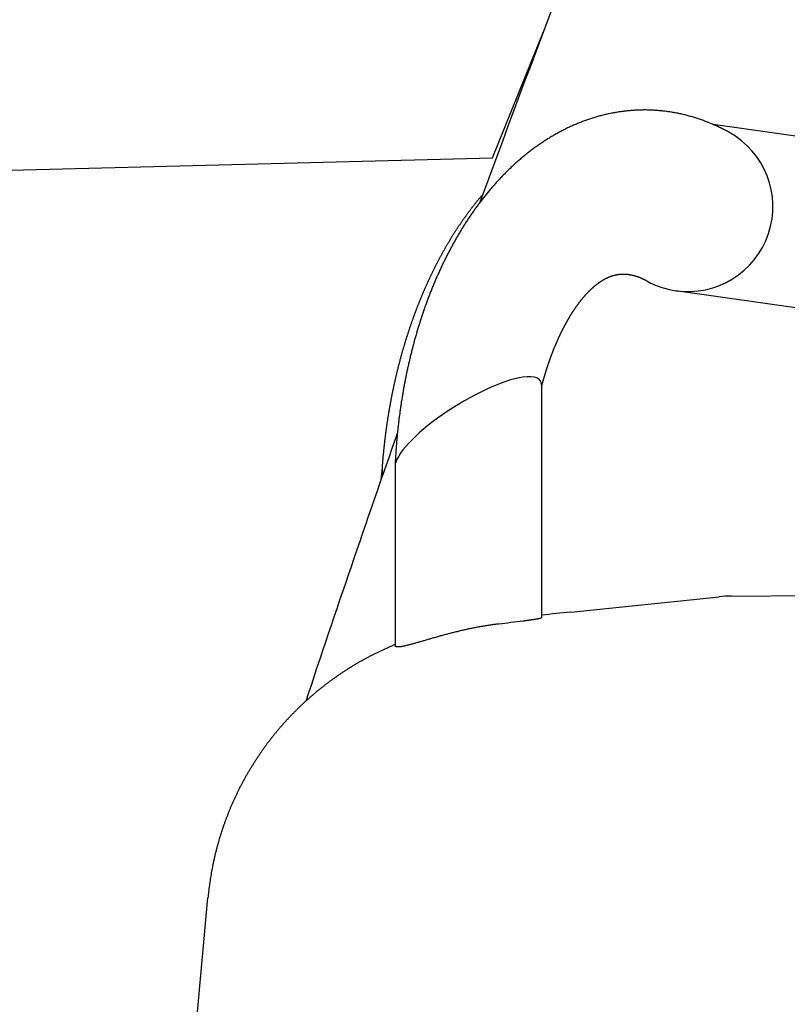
# Model space of a CAD drawing. Extents: x -5181 to 31991, y -2365 to 22251.
# Tile 9 of 39: x -1487 to -1360, y 924 to 1086. Entities that reach past the tile are written whole.
import ezdxf

# ---------------------------------------------------------------- set-up
doc = ezdxf.new("R2010")
doc.units = 0
doc.layers.get('0').update_dxf_attribs({"linetype": 'CONTINUOUS'})

msp = doc.modelspace()

# ---------------------------------------------------------------- linework, layer by layer
at = {"color": 104, "linetype": 'Continuous'}
for p, q in [((-1408.99, 1063.57), (-1400.43, 1084.8)), ((-1265.81, 1053.83), (-1372.64, 1069.09)), ((-1718.89, 1055.67), (-1408.99, 1063.57)), ((-1269.77, 1026.11), (-1378.75, 1041.68)), ((-1400.91, 1026.17), (-1400.91, 987.77)), ((-1427.16, 1012.42), (-1427.34, 1010.51)), ((-1425.03, 1012.68), (-1425.03, 983.09)), ((-1396.06, 988.71), (-1371.64, 991.21)), ((-1369.58, 991.33), (-1343.1, 991.54)), ((-1480.35, 670.98), (-1455.84, 941.57))]:
    msp.add_line(p, q, dxfattribs=at)
for points in [[(-1370.01, 1067.8), (-1370.16, 1067.88), (-1370.32, 1067.97), (-1370.48, 1068.05), (-1370.63, 1068.13), (-1370.79, 1068.21), (-1370.95, 1068.29), (-1371.11, 1068.37), (-1371.27, 1068.45), (-1371.43, 1068.53), (-1371.59, 1068.61), (-1371.75, 1068.69), (-1371.91, 1068.76), (-1372.07, 1068.84), (-1372.23, 1068.91), (-1372.39, 1068.98), (-1372.55, 1069.05), (-1372.72, 1069.12), (-1372.88, 1069.19), (-1373.04, 1069.26), (-1373.21, 1069.33), (-1373.37, 1069.4), (-1373.54, 1069.46), (-1373.7, 1069.53), (-1373.87, 1069.59), (-1374.03, 1069.66), (-1374.2, 1069.72), (-1374.36, 1069.78), (-1374.53, 1069.84), (-1374.7, 1069.9), (-1374.87, 1069.96), (-1375.03, 1070.01), (-1375.2, 1070.07), (-1375.37, 1070.12), (-1375.54, 1070.18), (-1375.71, 1070.23), (-1375.88, 1070.28), (-1376.05, 1070.33), (-1376.22, 1070.38), (-1376.39, 1070.43), (-1376.56, 1070.48), (-1376.73, 1070.52), (-1376.9, 1070.57), (-1377.08, 1070.61), (-1377.25, 1070.66), (-1377.42, 1070.7), (-1377.59, 1070.74), (-1377.77, 1070.78), (-1377.94, 1070.82), (-1378.11, 1070.86), (-1378.29, 1070.89), (-1378.46, 1070.93), (-1378.63, 1070.96), (-1378.81, 1071), (-1378.98, 1071.03), (-1379.16, 1071.06), (-1379.33, 1071.09), (-1379.51, 1071.12), (-1379.68, 1071.15), (-1379.86, 1071.18), (-1380.03, 1071.2), (-1380.21, 1071.23), (-1380.39, 1071.25), (-1380.56, 1071.27), (-1380.74, 1071.29), (-1380.91, 1071.31), (-1381.09, 1071.33), (-1381.27, 1071.35), (-1381.44, 1071.36), (-1381.62, 1071.38), (-1381.8, 1071.39), (-1381.97, 1071.41), (-1382.15, 1071.42), (-1382.33, 1071.43), (-1382.51, 1071.44), (-1382.68, 1071.45), (-1382.86, 1071.46), (-1383.04, 1071.46), (-1383.22, 1071.47), (-1383.39, 1071.47), (-1383.57, 1071.47), (-1383.75, 1071.48), (-1383.92, 1071.48), (-1384.1, 1071.48), (-1384.28, 1071.47), (-1384.46, 1071.47), (-1384.63, 1071.47), (-1384.81, 1071.46), (-1384.99, 1071.46), (-1385.17, 1071.45), (-1385.34, 1071.44), (-1385.52, 1071.43), (-1385.7, 1071.42), (-1385.88, 1071.41), (-1386.05, 1071.39), (-1386.23, 1071.38), (-1386.41, 1071.36), (-1386.58, 1071.35), (-1386.76, 1071.33), (-1386.94, 1071.31), (-1387.11, 1071.29), (-1387.29, 1071.27), (-1387.46, 1071.25), (-1387.64, 1071.23), (-1387.82, 1071.2), (-1387.99, 1071.18), (-1388.17, 1071.15), (-1388.34, 1071.12), (-1388.52, 1071.09), (-1388.69, 1071.06), (-1388.87, 1071.03), (-1389.04, 1071), (-1389.22, 1070.97), (-1389.39, 1070.93), (-1389.56, 1070.9), (-1389.74, 1070.86), (-1389.91, 1070.83), (-1390.08, 1070.79), (-1390.26, 1070.75), (-1390.43, 1070.71), (-1390.6, 1070.67), (-1390.77, 1070.62), (-1390.95, 1070.58), (-1391.12, 1070.53), (-1391.29, 1070.49), (-1391.46, 1070.44), (-1391.63, 1070.39), (-1391.8, 1070.35), (-1391.97, 1070.3), (-1392.14, 1070.24), (-1392.31, 1070.19), (-1392.48, 1070.14), (-1392.65, 1070.09), (-1392.82, 1070.03), (-1392.99, 1069.98), (-1393.16, 1069.92), (-1393.32, 1069.86), (-1393.49, 1069.8), (-1393.66, 1069.74), (-1393.83, 1069.68), (-1393.99, 1069.62), (-1394.16, 1069.56), (-1394.32, 1069.49), (-1394.49, 1069.43), (-1394.65, 1069.36), (-1394.82, 1069.3), (-1394.98, 1069.23), (-1395.15, 1069.16), (-1395.31, 1069.09), (-1395.47, 1069.02), (-1395.63, 1068.95), (-1395.8, 1068.88), (-1395.96, 1068.81), (-1396.12, 1068.73), (-1396.28, 1068.66), (-1396.44, 1068.58), (-1396.6, 1068.51), (-1396.76, 1068.43), (-1396.92, 1068.35), (-1397.08, 1068.27), (-1397.24, 1068.19), (-1397.4, 1068.11), (-1397.55, 1068.03), (-1397.71, 1067.95), (-1397.87, 1067.86), (-1398.02, 1067.78), (-1398.18, 1067.69), (-1398.33, 1067.61), (-1398.49, 1067.52), (-1398.64, 1067.43), (-1398.8, 1067.35), (-1398.95, 1067.26), (-1399.1, 1067.17), (-1399.26, 1067.08), (-1399.41, 1066.99), (-1399.56, 1066.89), (-1399.71, 1066.8), (-1399.86, 1066.71), (-1400.01, 1066.61), (-1400.16, 1066.52), (-1400.31, 1066.42), (-1400.46, 1066.33), (-1400.61, 1066.23), (-1400.76, 1066.13), (-1400.9, 1066.03), (-1401.05, 1065.93), (-1401.2, 1065.83), (-1401.34, 1065.73), (-1401.49, 1065.63), (-1401.63, 1065.53), (-1401.78, 1065.42), (-1401.92, 1065.32), (-1402.07, 1065.22), (-1402.21, 1065.11), (-1402.35, 1065), (-1402.49, 1064.9), (-1402.64, 1064.79), (-1402.78, 1064.68), (-1402.92, 1064.57), (-1403.06, 1064.47), (-1403.2, 1064.36), (-1403.33, 1064.25), (-1403.47, 1064.13), (-1403.61, 1064.02), (-1403.75, 1063.91), (-1403.89, 1063.8), (-1404.02, 1063.68), (-1404.16, 1063.57), (-1404.29, 1063.46), (-1404.43, 1063.34), (-1404.56, 1063.22), (-1404.7, 1063.11), (-1404.83, 1062.99), (-1404.96, 1062.87), (-1405.1, 1062.76), (-1405.23, 1062.64), (-1405.36, 1062.52), (-1405.49, 1062.4), (-1405.62, 1062.28), (-1405.75, 1062.16), (-1405.88, 1062.03), (-1406.01, 1061.91), (-1406.14, 1061.79), (-1406.26, 1061.67), (-1406.39, 1061.54), (-1406.52, 1061.42), (-1406.64, 1061.29), (-1406.77, 1061.17), (-1406.89, 1061.04), (-1407.02, 1060.92), (-1407.14, 1060.79), (-1407.27, 1060.66), (-1407.39, 1060.54), (-1407.51, 1060.41), (-1407.64, 1060.28), (-1407.76, 1060.15), (-1407.88, 1060.02), (-1408, 1059.89), (-1408.12, 1059.76), (-1408.24, 1059.63), (-1408.36, 1059.5), (-1408.48, 1059.36), (-1408.59, 1059.23), (-1408.71, 1059.1), (-1408.83, 1058.97), (-1408.95, 1058.83), (-1409.06, 1058.7), (-1409.18, 1058.56), (-1409.29, 1058.43), (-1409.41, 1058.29), (-1409.52, 1058.16), (-1409.63, 1058.02), (-1409.75, 1057.88), (-1409.86, 1057.75), (-1409.97, 1057.61), (-1410.08, 1057.47), (-1410.2, 1057.33), (-1410.31, 1057.19), (-1410.42, 1057.06), (-1410.53, 1056.92), (-1410.63, 1056.78), (-1410.74, 1056.64), (-1410.85, 1056.5), (-1410.96, 1056.35), (-1411.07, 1056.21), (-1411.17, 1056.07), (-1411.28, 1055.93), (-1411.39, 1055.79), (-1411.49, 1055.64), (-1411.6, 1055.5), (-1411.7, 1055.36), (-1411.8, 1055.21), (-1411.91, 1055.07), (-1412.01, 1054.92), (-1412.11, 1054.78), (-1412.21, 1054.63), (-1412.32, 1054.49), (-1412.42, 1054.34), (-1412.52, 1054.2), (-1412.62, 1054.05), (-1412.72, 1053.9), (-1412.81, 1053.76), (-1412.91, 1053.61), (-1413.01, 1053.46), (-1413.11, 1053.31), (-1413.21, 1053.16), (-1413.3, 1053.01), (-1413.4, 1052.87), (-1413.5, 1052.72), (-1413.59, 1052.57), (-1413.69, 1052.42), (-1413.78, 1052.27), (-1413.87, 1052.12), (-1413.97, 1051.96), (-1414.06, 1051.81), (-1414.15, 1051.66), (-1414.24, 1051.51), (-1414.34, 1051.36), (-1414.43, 1051.21), (-1414.52, 1051.05), (-1414.61, 1050.9), (-1414.7, 1050.75), (-1414.79, 1050.59), (-1414.88, 1050.44), (-1414.96, 1050.29), (-1415.05, 1050.13), (-1415.14, 1049.98), (-1415.23, 1049.82), (-1415.31, 1049.67), (-1415.4, 1049.51), (-1415.49, 1049.36), (-1415.57, 1049.2), (-1415.66, 1049.05), (-1415.74, 1048.89), (-1415.82, 1048.74), (-1415.91, 1048.58), (-1415.99, 1048.42), (-1416.07, 1048.26), (-1416.16, 1048.11), (-1416.24, 1047.95), (-1416.32, 1047.79), (-1416.4, 1047.63), (-1416.48, 1047.48), (-1416.56, 1047.32), (-1416.64, 1047.16), (-1416.72, 1047), (-1416.8, 1046.84), (-1416.88, 1046.68), (-1416.95, 1046.52), (-1417.03, 1046.36), (-1417.11, 1046.2), (-1417.19, 1046.04), (-1417.26, 1045.88), (-1417.34, 1045.72), (-1417.41, 1045.56), (-1417.49, 1045.4), (-1417.56, 1045.24), (-1417.64, 1045.08), (-1417.71, 1044.92), (-1417.78, 1044.76), (-1417.86, 1044.59), (-1417.93, 1044.43), (-1418, 1044.27), (-1418.07, 1044.11), (-1418.14, 1043.95), (-1418.22, 1043.78), (-1418.29, 1043.62), (-1418.36, 1043.46), (-1418.43, 1043.29), (-1418.49, 1043.13), (-1418.56, 1042.97), (-1418.63, 1042.8), (-1418.7, 1042.64), (-1418.77, 1042.48), (-1418.83, 1042.31), (-1418.9, 1042.15), (-1418.97, 1041.98), (-1419.03, 1041.82), (-1419.1, 1041.65), (-1419.17, 1041.49), (-1419.23, 1041.32), (-1419.29, 1041.16), (-1419.36, 1040.99), (-1419.42, 1040.83), (-1419.49, 1040.66), (-1419.55, 1040.49), (-1419.61, 1040.33), (-1419.67, 1040.16), (-1419.73, 1040), (-1419.8, 1039.83), (-1419.86, 1039.66), (-1419.92, 1039.5), (-1419.98, 1039.33), (-1420.04, 1039.16), (-1420.1, 1039), (-1420.16, 1038.83), (-1420.21, 1038.66), (-1420.27, 1038.49), (-1420.33, 1038.32), (-1420.39, 1038.16), (-1420.44, 1037.99), (-1420.5, 1037.82), (-1420.56, 1037.65), (-1420.61, 1037.48), (-1420.67, 1037.32), (-1420.72, 1037.15), (-1420.78, 1036.98), (-1420.83, 1036.81), (-1420.89, 1036.64), (-1420.94, 1036.47), (-1421, 1036.3), (-1421.05, 1036.13), (-1421.1, 1035.96), (-1421.15, 1035.79), (-1421.2, 1035.62), (-1421.26, 1035.45), (-1421.31, 1035.28), (-1421.36, 1035.11), (-1421.41, 1034.94), (-1421.46, 1034.77), (-1421.51, 1034.6), (-1421.56, 1034.43), (-1421.61, 1034.26), (-1421.66, 1034.09), (-1421.7, 1033.92), (-1421.75, 1033.75), (-1421.8, 1033.58), (-1421.85, 1033.41), (-1421.89, 1033.24), (-1421.94, 1033.07), (-1421.99, 1032.89), (-1422.03, 1032.72), (-1422.08, 1032.55), (-1422.12, 1032.38), (-1422.17, 1032.21), (-1422.21, 1032.04), (-1422.25, 1031.86), (-1422.3, 1031.69), (-1422.34, 1031.52), (-1422.38, 1031.35), (-1422.43, 1031.18), (-1422.47, 1031), (-1422.51, 1030.83), (-1422.55, 1030.66), (-1422.59, 1030.49), (-1422.63, 1030.31), (-1422.67, 1030.14), (-1422.71, 1029.97), (-1422.75, 1029.8), (-1422.79, 1029.62), (-1422.83, 1029.45), (-1422.87, 1029.28), (-1422.91, 1029.1), (-1422.95, 1028.93), (-1422.99, 1028.76), (-1423.02, 1028.58), (-1423.06, 1028.41), (-1423.1, 1028.24), (-1423.13, 1028.06), (-1423.17, 1027.89), (-1423.2, 1027.71), (-1423.24, 1027.54), (-1423.27, 1027.37), (-1423.31, 1027.19), (-1423.34, 1027.02), (-1423.38, 1026.84), (-1423.41, 1026.67), (-1423.44, 1026.5), (-1423.48, 1026.32), (-1423.51, 1026.15), (-1423.54, 1025.97), (-1423.57, 1025.8), (-1423.61, 1025.62), (-1423.64, 1025.45), (-1423.67, 1025.27), (-1423.7, 1025.1), (-1423.73, 1024.92), (-1423.76, 1024.75), (-1423.79, 1024.57), (-1423.82, 1024.4), (-1423.85, 1024.22), (-1423.87, 1024.05), (-1423.9, 1023.87), (-1423.93, 1023.7), (-1423.96, 1023.52), (-1423.99, 1023.35), (-1424.01, 1023.17), (-1424.04, 1023), (-1424.06, 1022.82), (-1424.09, 1022.65), (-1424.12, 1022.47), (-1424.14, 1022.29), (-1424.17, 1022.12), (-1424.19, 1021.94), (-1424.22, 1021.77), (-1424.24, 1021.59), (-1424.26, 1021.42), (-1424.29, 1021.24), (-1424.31, 1021.06), (-1424.33, 1020.89), (-1424.35, 1020.71), (-1424.38, 1020.54), (-1424.4, 1020.36), (-1424.42, 1020.18), (-1424.44, 1020.01), (-1424.46, 1019.83), (-1424.48, 1019.66), (-1424.5, 1019.48), (-1424.52, 1019.3), (-1424.54, 1019.13), (-1424.56, 1018.95), (-1424.58, 1018.77), (-1424.6, 1018.6), (-1424.61, 1018.42), (-1424.63, 1018.24), (-1424.65, 1018.07), (-1424.67, 1017.89), (-1424.68, 1017.71), (-1424.7, 1017.54), (-1424.72, 1017.36), (-1424.73, 1017.18), (-1424.75, 1017.01), (-1424.76, 1016.83), (-1424.78, 1016.65), (-1424.79, 1016.48), (-1424.81, 1016.3), (-1424.82, 1016.12), (-1424.83, 1015.95), (-1424.85, 1015.77), (-1424.86, 1015.59), (-1424.87, 1015.42), (-1424.89, 1015.24), (-1424.9, 1015.06), (-1424.91, 1014.88), (-1424.92, 1014.71), (-1424.93, 1014.53), (-1424.94, 1014.35), (-1424.95, 1014.18), (-1424.96, 1014), (-1424.97, 1013.82), (-1424.98, 1013.64), (-1424.99, 1013.47), (-1425, 1013.29), (-1425.01, 1013.11), (-1425.02, 1012.94), (-1425.03, 1012.76)], [(-1383.54, 1043.28), (-1383.59, 1043.31), (-1383.64, 1043.34), (-1383.69, 1043.36), (-1383.74, 1043.39), (-1383.79, 1043.42), (-1383.84, 1043.44), (-1383.89, 1043.47), (-1383.94, 1043.49), (-1383.99, 1043.52), (-1384.04, 1043.54), (-1384.09, 1043.57), (-1384.14, 1043.59), (-1384.2, 1043.61), (-1384.25, 1043.64), (-1384.3, 1043.66), (-1384.35, 1043.68), (-1384.4, 1043.71), (-1384.45, 1043.73), (-1384.51, 1043.75), (-1384.56, 1043.77), (-1384.61, 1043.79), (-1384.66, 1043.82), (-1384.72, 1043.84), (-1384.77, 1043.86), (-1384.82, 1043.88), (-1384.87, 1043.9), (-1384.93, 1043.92), (-1384.98, 1043.94), (-1385.03, 1043.95), (-1385.09, 1043.97), (-1385.14, 1043.99), (-1385.19, 1044.01), (-1385.25, 1044.03), (-1385.3, 1044.04), (-1385.36, 1044.06), (-1385.41, 1044.08), (-1385.46, 1044.09), (-1385.52, 1044.11), (-1385.57, 1044.12), (-1385.63, 1044.14), (-1385.68, 1044.15), (-1385.74, 1044.16), (-1385.79, 1044.18), (-1385.85, 1044.19), (-1385.9, 1044.2), (-1385.96, 1044.22), (-1386.01, 1044.23), (-1386.07, 1044.24), (-1386.12, 1044.25), (-1386.18, 1044.26), (-1386.23, 1044.27), (-1386.29, 1044.28), (-1386.35, 1044.29), (-1386.4, 1044.3), (-1386.46, 1044.31), (-1386.51, 1044.31), (-1386.57, 1044.32), (-1386.63, 1044.33), (-1386.68, 1044.33), (-1386.74, 1044.34), (-1386.79, 1044.35), (-1386.85, 1044.35), (-1386.91, 1044.35), (-1386.96, 1044.36), (-1387.02, 1044.36), (-1387.08, 1044.37), (-1387.13, 1044.37), (-1387.19, 1044.37), (-1387.25, 1044.37), (-1387.3, 1044.37), (-1387.36, 1044.37), (-1387.41, 1044.37), (-1387.47, 1044.37), (-1387.53, 1044.37), (-1387.58, 1044.37), (-1387.64, 1044.37), (-1387.7, 1044.37), (-1387.75, 1044.36), (-1387.81, 1044.36), (-1387.87, 1044.36), (-1387.92, 1044.35), (-1387.98, 1044.35), (-1388.04, 1044.34), (-1388.09, 1044.34), (-1388.15, 1044.33), (-1388.2, 1044.32), (-1388.26, 1044.31), (-1388.32, 1044.31), (-1388.37, 1044.3), (-1388.43, 1044.29), (-1388.48, 1044.28), (-1388.54, 1044.27), (-1388.59, 1044.26), (-1388.65, 1044.25), (-1388.7, 1044.23), (-1388.76, 1044.22), (-1388.81, 1044.21), (-1388.87, 1044.2), (-1388.92, 1044.18), (-1388.98, 1044.17), (-1389.03, 1044.15), (-1389.09, 1044.14), (-1389.14, 1044.12), (-1389.2, 1044.11), (-1389.25, 1044.09), (-1389.3, 1044.07), (-1389.36, 1044.06), (-1389.41, 1044.04), (-1389.47, 1044.02), (-1389.52, 1044), (-1389.57, 1043.98), (-1389.63, 1043.96), (-1389.68, 1043.94), (-1389.73, 1043.92), (-1389.78, 1043.9), (-1389.84, 1043.88), (-1389.89, 1043.86), (-1389.94, 1043.84), (-1389.99, 1043.81), (-1390.04, 1043.79), (-1390.09, 1043.77), (-1390.15, 1043.74), (-1390.2, 1043.72), (-1390.25, 1043.69), (-1390.3, 1043.67), (-1390.35, 1043.64), (-1390.4, 1043.62), (-1390.45, 1043.59), (-1390.5, 1043.57), (-1390.55, 1043.54), (-1390.6, 1043.51), (-1390.65, 1043.49), (-1390.7, 1043.46), (-1390.75, 1043.43), (-1390.79, 1043.4), (-1390.84, 1043.37), (-1390.89, 1043.34), (-1390.94, 1043.31), (-1390.99, 1043.28), (-1391.04, 1043.25), (-1391.08, 1043.22), (-1391.13, 1043.19), (-1391.18, 1043.16), (-1391.23, 1043.13), (-1391.27, 1043.1), (-1391.32, 1043.07), (-1391.37, 1043.04), (-1391.41, 1043), (-1391.46, 1042.97), (-1391.51, 1042.94), (-1391.55, 1042.91), (-1391.6, 1042.87), (-1391.64, 1042.84), (-1391.69, 1042.81), (-1391.73, 1042.77), (-1391.78, 1042.74), (-1391.82, 1042.7), (-1391.87, 1042.67), (-1391.91, 1042.63), (-1391.96, 1042.6), (-1392, 1042.56), (-1392.04, 1042.53), (-1392.09, 1042.49), (-1392.13, 1042.46), (-1392.17, 1042.42), (-1392.22, 1042.38), (-1392.26, 1042.35), (-1392.3, 1042.31), (-1392.35, 1042.27), (-1392.39, 1042.24), (-1392.43, 1042.2), (-1392.47, 1042.16), (-1392.52, 1042.12), (-1392.56, 1042.09), (-1392.6, 1042.05), (-1392.64, 1042.01), (-1392.68, 1041.97), (-1392.72, 1041.93), (-1392.77, 1041.89), (-1392.81, 1041.86), (-1392.85, 1041.82), (-1392.89, 1041.78), (-1392.93, 1041.74), (-1392.97, 1041.7), (-1393.01, 1041.66), (-1393.05, 1041.62), (-1393.09, 1041.58), (-1393.13, 1041.54), (-1393.17, 1041.5), (-1393.21, 1041.46), (-1393.25, 1041.42), (-1393.29, 1041.38), (-1393.33, 1041.34), (-1393.37, 1041.3), (-1393.4, 1041.25), (-1393.44, 1041.21), (-1393.48, 1041.17), (-1393.52, 1041.13), (-1393.56, 1041.09), (-1393.6, 1041.05), (-1393.63, 1041.01), (-1393.67, 1040.96), (-1393.71, 1040.92), (-1393.75, 1040.88), (-1393.79, 1040.84), (-1393.82, 1040.79), (-1393.86, 1040.75), (-1393.9, 1040.71), (-1393.93, 1040.67), (-1393.97, 1040.62), (-1394.01, 1040.58), (-1394.04, 1040.54), (-1394.08, 1040.49), (-1394.12, 1040.45), (-1394.15, 1040.41), (-1394.19, 1040.36), (-1394.22, 1040.32), (-1394.26, 1040.28), (-1394.3, 1040.23), (-1394.33, 1040.19), (-1394.37, 1040.15), (-1394.4, 1040.1), (-1394.44, 1040.06), (-1394.47, 1040.01), (-1394.51, 1039.97), (-1394.54, 1039.92), (-1394.58, 1039.88), (-1394.61, 1039.83), (-1394.65, 1039.79), (-1394.68, 1039.75), (-1394.72, 1039.7), (-1394.75, 1039.66), (-1394.78, 1039.61), (-1394.82, 1039.56), (-1394.85, 1039.52), (-1394.88, 1039.47), (-1394.92, 1039.43), (-1394.95, 1039.38), (-1394.98, 1039.34), (-1395.02, 1039.29), (-1395.05, 1039.25), (-1395.08, 1039.2), (-1395.12, 1039.15), (-1395.15, 1039.11), (-1395.18, 1039.06), (-1395.22, 1039.02), (-1395.25, 1038.97), (-1395.28, 1038.92), (-1395.31, 1038.88), (-1395.34, 1038.83), (-1395.38, 1038.78), (-1395.41, 1038.74), (-1395.44, 1038.69), (-1395.47, 1038.64), (-1395.5, 1038.6), (-1395.54, 1038.55), (-1395.57, 1038.5), (-1395.6, 1038.46), (-1395.63, 1038.41), (-1395.66, 1038.36), (-1395.69, 1038.32), (-1395.72, 1038.27), (-1395.75, 1038.22), (-1395.78, 1038.17), (-1395.82, 1038.13), (-1395.85, 1038.08), (-1395.88, 1038.03), (-1395.91, 1037.98), (-1395.94, 1037.94), (-1395.97, 1037.89), (-1396, 1037.84), (-1396.03, 1037.79), (-1396.06, 1037.74), (-1396.09, 1037.7), (-1396.12, 1037.65), (-1396.15, 1037.6), (-1396.18, 1037.55), (-1396.21, 1037.5), (-1396.23, 1037.46), (-1396.26, 1037.41), (-1396.29, 1037.36), (-1396.32, 1037.31), (-1396.35, 1037.26), (-1396.38, 1037.21), (-1396.41, 1037.16), (-1396.44, 1037.12), (-1396.47, 1037.07), (-1396.49, 1037.02), (-1396.52, 1036.97), (-1396.55, 1036.92), (-1396.58, 1036.87), (-1396.61, 1036.82), (-1396.64, 1036.77), (-1396.66, 1036.72), (-1396.69, 1036.68), (-1396.72, 1036.63), (-1396.75, 1036.58), (-1396.77, 1036.53), (-1396.8, 1036.48), (-1396.83, 1036.43), (-1396.86, 1036.38), (-1396.88, 1036.33), (-1396.91, 1036.28), (-1396.94, 1036.23), (-1396.97, 1036.18), (-1396.99, 1036.13), (-1397.02, 1036.08), (-1397.05, 1036.03), (-1397.07, 1035.98), (-1397.1, 1035.93), (-1397.13, 1035.88), (-1397.15, 1035.83), (-1397.18, 1035.78), (-1397.21, 1035.73), (-1397.23, 1035.68), (-1397.26, 1035.63), (-1397.28, 1035.58), (-1397.31, 1035.53), (-1397.34, 1035.48), (-1397.36, 1035.43), (-1397.39, 1035.38), (-1397.41, 1035.33), (-1397.44, 1035.28), (-1397.46, 1035.23), (-1397.49, 1035.18), (-1397.52, 1035.13), (-1397.54, 1035.08), (-1397.57, 1035.03), (-1397.59, 1034.98), (-1397.62, 1034.93), (-1397.64, 1034.88), (-1397.67, 1034.83), (-1397.69, 1034.78), (-1397.72, 1034.72), (-1397.74, 1034.67), (-1397.76, 1034.62), (-1397.79, 1034.57), (-1397.81, 1034.52), (-1397.84, 1034.47), (-1397.86, 1034.42), (-1397.89, 1034.37), (-1397.91, 1034.32), (-1397.94, 1034.27), (-1397.96, 1034.21), (-1397.98, 1034.16), (-1398.01, 1034.11), (-1398.03, 1034.06), (-1398.05, 1034.01), (-1398.08, 1033.96), (-1398.1, 1033.91), (-1398.13, 1033.86), (-1398.15, 1033.8), (-1398.17, 1033.75), (-1398.2, 1033.7), (-1398.22, 1033.65), (-1398.24, 1033.6), (-1398.26, 1033.55), (-1398.29, 1033.5), (-1398.31, 1033.44), (-1398.33, 1033.39), (-1398.36, 1033.34), (-1398.38, 1033.29), (-1398.4, 1033.24), (-1398.42, 1033.18), (-1398.45, 1033.13), (-1398.47, 1033.08), (-1398.49, 1033.03), (-1398.51, 1032.98), (-1398.54, 1032.93), (-1398.56, 1032.87), (-1398.58, 1032.82), (-1398.6, 1032.77), (-1398.62, 1032.72), (-1398.65, 1032.67), (-1398.67, 1032.61), (-1398.69, 1032.56), (-1398.71, 1032.51), (-1398.73, 1032.46), (-1398.75, 1032.4), (-1398.78, 1032.35), (-1398.8, 1032.3), (-1398.82, 1032.25), (-1398.84, 1032.2), (-1398.86, 1032.14), (-1398.88, 1032.09), (-1398.9, 1032.04), (-1398.92, 1031.99), (-1398.95, 1031.93), (-1398.97, 1031.88), (-1398.99, 1031.83), (-1399.01, 1031.78), (-1399.03, 1031.72), (-1399.05, 1031.67), (-1399.07, 1031.62), (-1399.09, 1031.57), (-1399.11, 1031.51), (-1399.13, 1031.46), (-1399.15, 1031.41), (-1399.17, 1031.35), (-1399.19, 1031.3), (-1399.21, 1031.25), (-1399.23, 1031.2), (-1399.25, 1031.14), (-1399.27, 1031.09), (-1399.29, 1031.04), (-1399.31, 1030.98), (-1399.33, 1030.93), (-1399.35, 1030.88), (-1399.37, 1030.83), (-1399.39, 1030.77), (-1399.41, 1030.72), (-1399.43, 1030.67), (-1399.45, 1030.61), (-1399.47, 1030.56), (-1399.49, 1030.51), (-1399.51, 1030.45), (-1399.53, 1030.4), (-1399.54, 1030.35), (-1399.56, 1030.29), (-1399.58, 1030.24), (-1399.6, 1030.19), (-1399.62, 1030.13), (-1399.64, 1030.08), (-1399.66, 1030.03), (-1399.68, 1029.97), (-1399.7, 1029.92), (-1399.71, 1029.87), (-1399.73, 1029.81), (-1399.75, 1029.76), (-1399.77, 1029.71), (-1399.79, 1029.65), (-1399.81, 1029.6), (-1399.82, 1029.55), (-1399.84, 1029.49), (-1399.86, 1029.44), (-1399.88, 1029.39), (-1399.9, 1029.33), (-1399.91, 1029.28), (-1399.93, 1029.23), (-1399.95, 1029.17), (-1399.97, 1029.12), (-1399.98, 1029.07), (-1400, 1029.01), (-1400.02, 1028.96), (-1400.04, 1028.9), (-1400.05, 1028.85), (-1400.07, 1028.8), (-1400.09, 1028.74), (-1400.11, 1028.69), (-1400.12, 1028.63), (-1400.14, 1028.58), (-1400.16, 1028.53), (-1400.17, 1028.47), (-1400.19, 1028.42), (-1400.21, 1028.37), (-1400.23, 1028.31), (-1400.24, 1028.26), (-1400.26, 1028.2), (-1400.28, 1028.15), (-1400.29, 1028.1), (-1400.31, 1028.04), (-1400.33, 1027.99), (-1400.34, 1027.93), (-1400.36, 1027.88), (-1400.37, 1027.83), (-1400.39, 1027.77), (-1400.41, 1027.72), (-1400.42, 1027.66), (-1400.44, 1027.61), (-1400.46, 1027.55), (-1400.47, 1027.5), (-1400.49, 1027.45), (-1400.5, 1027.39), (-1400.52, 1027.34), (-1400.53, 1027.28), (-1400.55, 1027.23), (-1400.57, 1027.18), (-1400.58, 1027.12), (-1400.6, 1027.07), (-1400.61, 1027.01), (-1400.63, 1026.96), (-1400.64, 1026.9), (-1400.66, 1026.85), (-1400.67, 1026.79), (-1400.69, 1026.74), (-1400.7, 1026.69), (-1400.72, 1026.63), (-1400.73, 1026.58), (-1400.75, 1026.52), (-1400.76, 1026.47), (-1400.78, 1026.41), (-1400.79, 1026.36), (-1400.81, 1026.3), (-1400.82, 1026.25), (-1400.84, 1026.2), (-1400.85, 1026.14), (-1400.87, 1026.09), (-1400.88, 1026.03), (-1400.9, 1025.98), (-1400.91, 1025.92)]]:
    msp.add_lwpolyline(points, dxfattribs=at)
for centre, radius, start, end in [((1349.13, 46.99), 2938.9, 158.24686, 159.91493), ((-1376.78, 1055.54), 14, 261.8699, 61.1004), ((-1376.78, 1055.54), 14, 241.0989, 261.8699), ((1349.13, 46.99), 2938.9, 160.7013, 161.61315), ((-1369.4, 969.33), 22, 90.4718, 95.8577), ((-1319.02, 236.41), 756.23, 95.84707, 96.21649), ((-1434.75, 1227.68), 242.39, 276.3569, 277.3015)]:
    msp.add_arc(centre, radius, start, end, dxfattribs=at)
for centre, major_axis, ratio, start_param, end_param in [((-1412.97, 1019.43), (11.89, 7.4), 0.274061, 6.11426, 6.839886), ((-1412.97, 1019.43), (-11.89, -7.4), 0.274061, 3.698294, 6.097771), ((-1414.47, 1017.69), (12.52, 6.26), 0.340476, 2.942963, 3.134344), ((-1412.97, 1019.43), (-11.89, -7.4), 0.274061, 6.097771, 6.11426)]:
    msp.add_ellipse(centre, major_axis=major_axis, ratio=ratio, start_param=start_param, end_param=end_param, dxfattribs=at)
for points, knots in [([(-1410.55, 1057.59), (-1410.59, 1057.54), (-1410.68, 1057.44), (-1410.81, 1057.28), (-1410.94, 1057.13), (-1411.07, 1056.97), (-1411.2, 1056.81), (-1411.33, 1056.65), (-1411.46, 1056.5), (-1411.59, 1056.34), (-1411.72, 1056.18), (-1411.85, 1056.02), (-1411.97, 1055.86), (-1412.1, 1055.7), (-1412.22, 1055.54), (-1412.35, 1055.38), (-1412.47, 1055.22), (-1412.6, 1055.05), (-1412.72, 1054.89), (-1412.84, 1054.73), (-1412.96, 1054.56), (-1413.08, 1054.4), (-1413.2, 1054.23), (-1413.32, 1054.07), (-1413.44, 1053.9), (-1413.56, 1053.74), (-1413.68, 1053.57), (-1413.8, 1053.4), (-1413.91, 1053.24), (-1414.03, 1053.07), (-1414.15, 1052.9), (-1414.26, 1052.73), (-1414.38, 1052.56), (-1414.49, 1052.4), (-1414.6, 1052.23), (-1414.72, 1052.06), (-1414.83, 1051.89), (-1414.94, 1051.71), (-1415.05, 1051.54), (-1415.16, 1051.37), (-1415.27, 1051.2), (-1415.38, 1051.03), (-1415.49, 1050.86), (-1415.6, 1050.68), (-1415.7, 1050.51), (-1415.81, 1050.34), (-1415.92, 1050.16), (-1416.02, 1049.99), (-1416.13, 1049.81), (-1416.23, 1049.64), (-1416.34, 1049.46), (-1416.44, 1049.29), (-1416.54, 1049.11), (-1416.64, 1048.93), (-1416.75, 1048.76), (-1416.85, 1048.58), (-1416.95, 1048.4), (-1417.05, 1048.22), (-1417.15, 1048.05), (-1417.25, 1047.87), (-1417.34, 1047.69), (-1417.44, 1047.51), (-1417.54, 1047.33), (-1417.64, 1047.15), (-1417.73, 1046.97), (-1417.83, 1046.79), (-1417.92, 1046.61), (-1418.02, 1046.43), (-1418.11, 1046.25), (-1418.21, 1046.07), (-1418.3, 1045.89), (-1418.39, 1045.71), (-1418.48, 1045.52), (-1418.57, 1045.34), (-1418.66, 1045.16), (-1418.76, 1044.98), (-1418.84, 1044.79), (-1418.93, 1044.61), (-1419.02, 1044.43), (-1419.11, 1044.24), (-1419.2, 1044.06), (-1419.29, 1043.87), (-1419.37, 1043.69), (-1419.46, 1043.5), (-1419.54, 1043.32), (-1419.63, 1043.13), (-1419.71, 1042.95), (-1419.8, 1042.76), (-1419.88, 1042.58), (-1419.96, 1042.39), (-1420.05, 1042.2), (-1420.13, 1042.02), (-1420.21, 1041.83), (-1420.29, 1041.64), (-1420.37, 1041.45), (-1420.45, 1041.27), (-1420.53, 1041.08), (-1420.61, 1040.89), (-1420.69, 1040.7), (-1420.77, 1040.51), (-1420.84, 1040.33), (-1420.92, 1040.14), (-1421, 1039.95), (-1421.07, 1039.76), (-1421.15, 1039.57), (-1421.22, 1039.38), (-1421.3, 1039.19), (-1421.37, 1039), (-1421.45, 1038.81), (-1421.52, 1038.62), (-1421.59, 1038.43), (-1421.66, 1038.24), (-1421.73, 1038.05), (-1421.81, 1037.86), (-1421.88, 1037.66), (-1421.95, 1037.47), (-1422.02, 1037.28), (-1422.09, 1037.09), (-1422.15, 1036.9), (-1422.22, 1036.71), (-1422.29, 1036.51), (-1422.36, 1036.32), (-1422.42, 1036.13), (-1422.49, 1035.93), (-1422.56, 1035.74), (-1422.62, 1035.55), (-1422.69, 1035.36), (-1422.75, 1035.16), (-1422.81, 1034.97), (-1422.88, 1034.77), (-1422.94, 1034.58), (-1423, 1034.39), (-1423.06, 1034.19), (-1423.13, 1034), (-1423.19, 1033.8), (-1423.25, 1033.61), (-1423.31, 1033.41), (-1423.37, 1033.22), (-1423.43, 1033.02), (-1423.49, 1032.83), (-1423.54, 1032.63), (-1423.6, 1032.44), (-1423.66, 1032.24), (-1423.72, 1032.05), (-1423.77, 1031.85), (-1423.83, 1031.65), (-1423.88, 1031.46), (-1423.94, 1031.26), (-1423.99, 1031.06), (-1424.05, 1030.87), (-1424.1, 1030.67), (-1424.15, 1030.47), (-1424.21, 1030.28), (-1424.26, 1030.08), (-1424.31, 1029.88), (-1424.36, 1029.69), (-1424.41, 1029.49), (-1424.47, 1029.29), (-1424.52, 1029.09), (-1424.57, 1028.89), (-1424.61, 1028.7), (-1424.66, 1028.5), (-1424.71, 1028.3), (-1424.76, 1028.1), (-1424.81, 1027.9), (-1424.85, 1027.71), (-1424.9, 1027.51), (-1424.95, 1027.31), (-1424.99, 1027.11), (-1425.04, 1026.91), (-1425.08, 1026.71), (-1425.13, 1026.51), (-1425.17, 1026.31), (-1425.21, 1026.11), (-1425.26, 1025.92), (-1425.3, 1025.72), (-1425.34, 1025.52), (-1425.38, 1025.32), (-1425.42, 1025.12), (-1425.47, 1024.92), (-1425.51, 1024.72), (-1425.55, 1024.52), (-1425.59, 1024.32), (-1425.63, 1024.12), (-1425.66, 1023.92), (-1425.7, 1023.72), (-1425.74, 1023.52), (-1425.78, 1023.32), (-1425.81, 1023.12), (-1425.85, 1022.91), (-1425.89, 1022.71), (-1425.92, 1022.51), (-1425.96, 1022.31), (-1425.99, 1022.11), (-1426.03, 1021.91), (-1426.06, 1021.71), (-1426.09, 1021.51), (-1426.13, 1021.31), (-1426.16, 1021.11), (-1426.19, 1020.9), (-1426.22, 1020.7), (-1426.26, 1020.5), (-1426.29, 1020.3), (-1426.32, 1020.1), (-1426.35, 1019.9), (-1426.38, 1019.69), (-1426.41, 1019.49), (-1426.44, 1019.29), (-1426.46, 1019.09), (-1426.49, 1018.89), (-1426.52, 1018.69), (-1426.55, 1018.48), (-1426.57, 1018.28), (-1426.6, 1018.08), (-1426.63, 1017.88), (-1426.65, 1017.67), (-1426.68, 1017.47), (-1426.7, 1017.27), (-1426.73, 1017.07), (-1426.75, 1016.86), (-1426.77, 1016.66), (-1426.8, 1016.46), (-1426.82, 1016.26), (-1426.84, 1016.05), (-1426.86, 1015.85), (-1426.88, 1015.65), (-1426.9, 1015.45), (-1426.92, 1015.24), (-1426.94, 1015.04), (-1426.96, 1014.84), (-1426.98, 1014.63), (-1427, 1014.43), (-1427.02, 1014.23), (-1427.04, 1014.02), (-1427.06, 1013.82), (-1427.07, 1013.62), (-1427.09, 1013.41), (-1427.11, 1013.21), (-1427.12, 1013.01), (-1427.14, 1012.8), (-1427.15, 1012.6), (-1427.16, 1012.47), (-1427.17, 1012.4)], [0, 0, 0, 0, 0.203935, 0.407868, 0.6118, 0.815732, 1.019663, 1.223595, 1.427527, 1.631459, 1.835392, 2.039325, 2.243258, 2.447191, 2.651123, 2.855056, 3.058988, 3.26292, 3.466851, 3.670783, 3.874716, 4.078648, 4.282581, 4.486513, 4.690445, 4.894377, 5.098308, 5.302239, 5.506169, 5.710099, 5.91403, 6.11796, 6.32189, 6.52582, 6.72975, 6.933681, 7.137612, 7.341543, 7.545474, 7.749404, 7.953335, 8.157266, 8.361197, 8.565128, 8.769058, 8.972989, 9.17692, 9.38085, 9.584781, 9.788712, 9.992642, 10.196573, 10.400503, 10.604434, 10.808365, 11.012295, 11.216226, 11.420156, 11.624087, 11.828017, 12.031948, 12.235878, 12.439809, 12.643739, 12.84767, 13.0516, 13.255531, 13.459461, 13.663391, 13.867322, 14.071253, 14.275184, 14.479115, 14.683046, 14.886977, 15.090908, 15.294839, 15.49877, 15.702701, 15.906632, 16.110563, 16.314494, 16.518425, 16.722356, 16.926286, 17.130217, 17.334148, 17.538079, 17.74201, 17.94594, 18.149871, 18.353802, 18.557733, 18.761663, 18.965594, 19.169525, 19.373455, 19.577386, 19.781317, 19.985248, 20.189179, 20.393109, 20.59704, 20.80097, 21.004901, 21.208831, 21.412762, 21.616693, 21.820624, 22.024554, 22.228485, 22.432415, 22.636345, 22.840275, 23.044205, 23.248135, 23.452065, 23.655995, 23.859925, 24.063855, 24.267785, 24.471714, 24.675644, 24.879575, 25.083505, 25.287435, 25.491365, 25.695294, 25.899224, 26.103154, 26.307085, 26.511016, 26.714947, 26.918878, 27.122809, 27.326741, 27.530672, 27.734602, 27.938533, 28.142464, 28.346394, 28.550325, 28.754256, 28.958187, 29.162119, 29.36605, 29.569981, 29.773912, 29.977843, 30.181774, 30.385705, 30.589635, 30.793566, 30.997497, 31.201427, 31.405358, 31.609288, 31.813218, 32.017148, 32.221078, 32.425009, 32.628939, 32.832869, 33.0368, 33.24073, 33.44466, 33.64859, 33.85252, 34.056451, 34.260381, 34.464311, 34.668241, 34.872171, 35.076102, 35.280032, 35.483962, 35.687892, 35.891822, 36.095753, 36.299683, 36.503613, 36.707543, 36.911473, 37.115403, 37.319333, 37.523264, 37.727194, 37.931124, 38.135054, 38.338984, 38.542914, 38.746844, 38.950775, 39.154705, 39.358635, 39.562565, 39.766495, 39.970425, 40.174355, 40.378285, 40.582216, 40.786146, 40.990076, 41.194006, 41.397936, 41.601866, 41.805796, 42.009726, 42.213656, 42.417586, 42.621517, 42.825447, 43.029377, 43.233307, 43.437237, 43.641167, 43.845097, 44.049027, 44.252957, 44.456887, 44.660817, 44.864747, 45.068678, 45.272608, 45.476538, 45.680468, 45.884398, 46.088328, 46.292258, 46.496188, 46.700118, 46.904048, 47.107978, 47.311909, 47.515839, 47.719768, 47.923698, 48.127628, 48.331558, 48.535487, 48.739418, 48.943349, 48.943349, 48.943349, 48.943349]), ([(-1403.95, 987.25), (-1403.9, 987.26), (-1403.81, 987.27), (-1403.66, 987.29), (-1403.53, 987.31), (-1403.39, 987.33), (-1403.26, 987.34), (-1403.13, 987.36), (-1403.01, 987.38), (-1402.89, 987.4), (-1402.77, 987.41), (-1402.65, 987.43), (-1402.54, 987.45), (-1402.43, 987.46), (-1402.33, 987.48), (-1402.23, 987.49), (-1402.13, 987.51), (-1402.04, 987.52), (-1401.94, 987.54), (-1401.86, 987.55), (-1401.78, 987.56), (-1401.7, 987.58), (-1401.62, 987.59), (-1401.55, 987.6), (-1401.48, 987.61), (-1401.42, 987.63), (-1401.36, 987.64), (-1401.3, 987.65), (-1401.25, 987.66), (-1401.2, 987.67), (-1401.15, 987.68), (-1401.11, 987.69), (-1401.07, 987.7), (-1401.04, 987.71), (-1401.01, 987.72), (-1400.98, 987.72), (-1400.96, 987.73), (-1400.94, 987.74), (-1400.93, 987.75), (-1400.92, 987.75), (-1400.91, 987.76), (-1400.91, 987.76), (-1400.91, 987.77)], [0, 0, 0, 0, 0.145407, 0.287721, 0.426901, 0.562906, 0.695696, 0.825231, 0.951473, 1.074385, 1.193931, 1.310075, 1.422785, 1.532026, 1.637767, 1.739976, 1.838625, 1.933684, 2.025126, 2.112925, 2.197054, 2.27749, 2.35421, 2.427192, 2.496415, 2.56186, 2.623508, 2.681345, 2.735353, 2.78552, 2.831835, 2.874288, 2.912871, 2.947582, 2.978421, 3.005395, 3.028519, 3.047829, 3.063388, 3.075332, 3.083978, 3.090179, 3.090179, 3.090179, 3.090179]), ([(-1424.34, 982.99), (-1424.3, 983), (-1424.2, 983.01), (-1424.05, 983.03), (-1423.89, 983.06), (-1423.72, 983.09), (-1423.53, 983.13), (-1423.34, 983.17), (-1423.14, 983.22), (-1422.92, 983.27), (-1422.7, 983.33), (-1422.46, 983.39), (-1422.22, 983.45), (-1421.97, 983.52), (-1421.72, 983.59), (-1421.45, 983.67), (-1421.18, 983.75), (-1420.9, 983.83), (-1420.61, 983.91), (-1420.32, 983.99), (-1420.03, 984.08), (-1419.72, 984.17), (-1419.42, 984.26), (-1419.1, 984.35), (-1418.79, 984.44), (-1418.47, 984.53), (-1418.14, 984.62), (-1417.82, 984.72), (-1417.49, 984.81), (-1417.15, 984.9), (-1416.82, 984.99), (-1416.48, 985.08), (-1416.14, 985.17), (-1415.79, 985.26), (-1415.45, 985.35), (-1415.11, 985.44), (-1414.76, 985.52), (-1414.41, 985.61), (-1414.06, 985.69), (-1413.71, 985.77), (-1413.37, 985.85), (-1413.02, 985.93), (-1412.67, 986), (-1412.32, 986.07), (-1411.97, 986.14), (-1411.62, 986.21), (-1411.28, 986.27), (-1410.93, 986.34), (-1410.59, 986.4), (-1410.25, 986.45), (-1409.91, 986.51), (-1409.57, 986.56), (-1409.23, 986.61), (-1408.9, 986.66), (-1408.57, 986.7), (-1408.24, 986.74), (-1408.02, 986.77), (-1407.92, 986.78)], [0, 0, 0, 0, 0.138665, 0.289875, 0.453439, 0.629107, 0.816584, 1.015534, 1.225587, 1.446348, 1.677399, 1.918305, 2.168619, 2.427885, 2.695646, 2.971442, 3.254822, 3.545339, 3.842563, 4.146078, 4.455492, 4.770432, 5.090528, 5.415414, 5.744723, 6.078098, 6.415183, 6.755631, 7.099104, 7.445274, 7.793822, 8.144445, 8.49685, 8.85076, 9.205916, 9.562074, 9.919009, 10.276507, 10.634344, 10.992297, 11.350142, 11.707656, 12.064616, 12.420797, 12.775978, 13.129936, 13.482448, 13.833294, 14.182253, 14.529105, 14.873631, 15.215613, 15.554834, 15.891078, 16.224129, 16.553774, 16.8798, 16.8798, 16.8798, 16.8798]), ([(-1425.03, 983.33), (-1425.19, 983.27), (-1425.51, 983.13), (-1425.98, 982.93), (-1426.46, 982.72), (-1426.93, 982.5), (-1427.4, 982.28), (-1427.87, 982.06), (-1428.34, 981.83), (-1428.8, 981.59), (-1429.26, 981.35), (-1429.72, 981.11), (-1430.18, 980.86), (-1430.63, 980.61), (-1431.08, 980.35), (-1431.53, 980.09), (-1431.98, 979.82), (-1432.42, 979.55), (-1432.86, 979.27), (-1433.3, 978.99), (-1433.73, 978.7), (-1434.16, 978.41), (-1434.59, 978.12), (-1435.01, 977.82), (-1435.44, 977.52), (-1435.85, 977.21), (-1436.27, 976.9), (-1436.68, 976.58), (-1437.09, 976.26), (-1437.5, 975.93), (-1437.9, 975.61), (-1438.3, 975.27), (-1438.69, 974.94), (-1439.08, 974.59), (-1439.47, 974.25), (-1439.86, 973.9), (-1440.24, 973.55), (-1440.62, 973.19), (-1440.99, 972.83), (-1441.36, 972.46), (-1441.72, 972.09), (-1442.09, 971.72), (-1442.44, 971.34), (-1442.8, 970.96), (-1443.15, 970.58), (-1443.5, 970.19), (-1443.84, 969.8), (-1444.18, 969.41), (-1444.51, 969.01), (-1444.84, 968.61), (-1445.17, 968.2), (-1445.49, 967.79), (-1445.8, 967.38), (-1446.12, 966.97), (-1446.43, 966.55), (-1446.73, 966.13), (-1447.03, 965.7), (-1447.32, 965.28), (-1447.62, 964.84), (-1447.9, 964.41), (-1448.18, 963.97), (-1448.46, 963.54), (-1448.73, 963.09), (-1449, 962.65), (-1449.27, 962.2), (-1449.52, 961.75), (-1449.78, 961.3), (-1450.03, 960.84), (-1450.27, 960.38), (-1450.51, 959.92), (-1450.75, 959.46), (-1450.98, 958.99), (-1451.2, 958.52), (-1451.42, 958.05), (-1451.64, 957.58), (-1451.85, 957.11), (-1452.06, 956.63), (-1452.26, 956.15), (-1452.45, 955.67), (-1452.64, 955.18), (-1452.83, 954.7), (-1453.01, 954.21), (-1453.19, 953.72), (-1453.36, 953.23), (-1453.52, 952.74), (-1453.68, 952.24), (-1453.84, 951.75), (-1453.99, 951.25), (-1454.13, 950.75), (-1454.27, 950.25), (-1454.41, 949.75), (-1454.54, 949.25), (-1454.66, 948.74), (-1454.78, 948.24), (-1454.89, 947.73), (-1455, 947.22), (-1455.1, 946.71), (-1455.2, 946.2), (-1455.29, 945.69), (-1455.38, 945.18), (-1455.46, 944.66), (-1455.54, 944.15), (-1455.61, 943.64), (-1455.68, 943.12), (-1455.74, 942.6), (-1455.79, 942.09), (-1455.82, 941.74), (-1455.84, 941.57)], [0, 0, 0, 0, 0.519657, 1.039285, 1.558893, 2.078492, 2.598093, 3.117705, 3.637325, 4.156951, 4.67658, 5.19621, 5.715839, 6.235466, 6.755092, 7.274718, 7.794345, 8.313973, 8.833604, 9.353235, 9.872868, 10.392501, 10.912135, 11.431769, 11.951403, 12.471037, 12.99067, 13.510304, 14.029938, 14.549571, 15.069206, 15.58884, 16.108475, 16.628109, 17.147744, 17.667379, 18.187013, 18.706648, 19.226283, 19.745917, 20.265552, 20.785187, 21.304822, 21.824457, 22.344092, 22.863727, 23.383362, 23.902997, 24.422632, 24.942267, 25.461902, 25.981538, 26.501173, 27.020808, 27.540443, 28.060079, 28.579714, 29.099349, 29.618985, 30.13862, 30.658255, 31.17789, 31.697525, 32.21716, 32.736794, 33.256428, 33.776063, 34.295697, 34.815331, 35.334965, 35.8546, 36.374234, 36.893868, 37.413503, 37.933137, 38.452772, 38.972406, 39.492041, 40.011675, 40.531309, 41.050943, 41.570578, 42.090212, 42.609847, 43.129482, 43.649116, 44.168751, 44.688386, 45.20802, 45.727654, 46.247287, 46.766919, 47.286552, 47.806186, 48.325822, 48.845461, 49.365103, 49.884744, 50.404382, 50.924015, 51.44364, 51.963253, 52.48286, 53.002472, 53.522099, 54.041751, 54.561439, 54.561439, 54.561439, 54.561439]), ([(-1424.34, 982.99), (-1424.36, 982.99), (-1424.4, 982.99), (-1424.45, 982.99), (-1424.5, 982.98), (-1424.55, 982.98), (-1424.59, 982.98), (-1424.63, 982.98), (-1424.67, 982.98), (-1424.71, 982.98), (-1424.75, 982.98), (-1424.78, 982.98), (-1424.81, 982.98), (-1424.84, 982.98), (-1424.87, 982.99), (-1424.9, 982.99), (-1424.92, 983), (-1424.94, 983), (-1424.96, 983.01), (-1424.97, 983.02), (-1424.99, 983.03), (-1425, 983.03), (-1425.01, 983.04), (-1425.02, 983.05), (-1425.02, 983.06), (-1425.03, 983.08), (-1425.03, 983.08), (-1425.03, 983.09)], [0, 0, 0, 0, 0.0541809, 0.1060733, 0.1556832, 0.2030173, 0.2480835, 0.2908916, 0.3314532, 0.3697819, 0.4058941, 0.4398088, 0.4715489, 0.5011415, 0.5286193, 0.5540219, 0.5773983, 0.5988094, 0.6183324, 0.6360666, 0.652141, 0.6667254, 0.6800419, 0.6923763, 0.7040809, 0.7155601, 0.7272351, 0.7272351, 0.7272351, 0.7272351])]:
    msp.add_open_spline(points, degree=3, knots=knots, dxfattribs=at)

doc.saveas('drawing.dxf')
